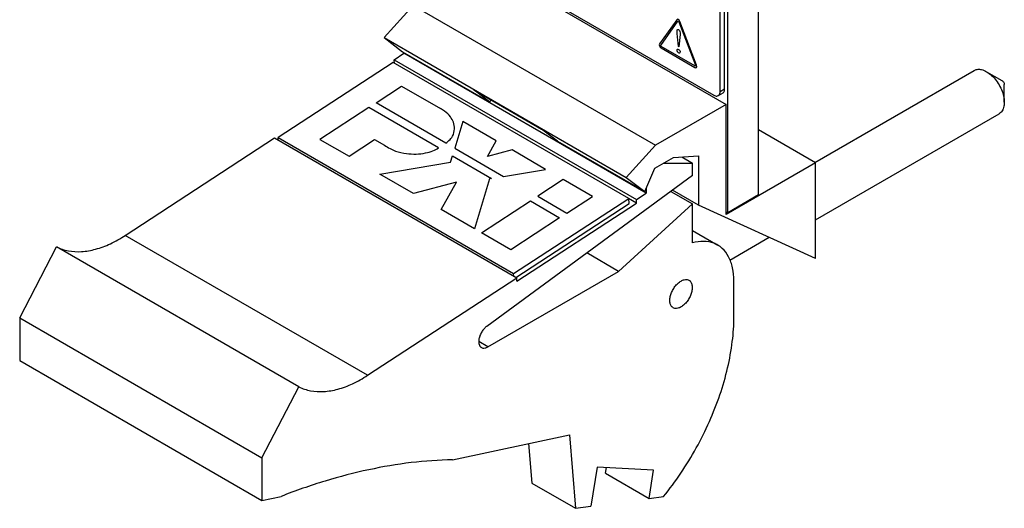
# Model space of a CAD drawing. Header units: inches. Extents: x 0 to 34, y 0 to 22.
# Tile 2 of 52: x 6.4 to 8.6, y 3.8 to 4.9. Entities that reach past the tile are written whole.
import ezdxf

# ---------------------------------------------------------------- set-up
doc = ezdxf.new("R2010")
doc.units = ezdxf.units.IN
doc.header["$LTSCALE"] = 1.87
doc.header["$MEASUREMENT"] = 0
doc.layers.get('0').update_dxf_attribs({"linetype": 'CONTINUOUS'})
doc.layers.add('COSMETIC', color=7, linetype='CONTINUOUS')
doc.layers.add('DATUMCURVES', color=7, linetype='CONTINUOUS')

msp = doc.modelspace()

# ---------------------------------------------------------------- linework, layer by layer
at = {"color": 7, "linetype": 'CONTINUOUS'}
for p, q in [((8.0728, 4.5425), (8.0728, 8.1701)), ((7.995, 4.7858), (7.995, 8.1088)), ((8.0021, 4.5016), (8.0021, 8.1292)), ((7.9844, 4.7796), (7.9844, 8.1027)), ((7.4414, 5.072), (7.9986, 4.7503)), ((7.4555, 5.0687), (7.9703, 4.7715)), ((7.2787, 4.9781), (7.2116, 4.9043)), ((7.2787, 4.9781), (7.8359, 4.6564)), ((7.2116, 4.9043), (7.7688, 4.5825)), ((7.2116, 4.9043), (7.254, 4.8716)), ((7.254, 4.8716), (7.4548, 4.7556)), ((7.2575, 4.8696), (7.2575, 4.8679)), ((7.2326, 4.847), (6.968, 4.6743)), ((7.7743, 4.5343), (7.2326, 4.847)), ((7.2349, 4.8532), (7.2575, 4.8679)), ((7.2349, 4.8532), (7.7921, 4.5315)), ((7.2354, 4.8453), (7.2349, 4.8532)), ((7.8147, 4.5462), (7.2575, 4.8679)), ((8.2025, 4.6171), (8.5687, 4.8286)), ((8.5975, 4.8257), (8.6328, 4.8053)), ((8.5975, 4.8257), (8.5975, 4.8257)), ((7.4184, 4.7836), (7.574, 4.6938)), ((7.4548, 4.7556), (7.4184, 4.7836)), ((7.995, 4.7858), (7.9844, 4.7796)), ((8.6382, 4.7553), (8.6382, 4.7961)), ((7.4548, 4.7556), (7.4572, 4.7612)), ((7.9909, 4.7766), (7.9803, 4.7705)), ((7.9986, 4.7503), (7.8359, 4.6564)), ((7.9986, 4.4972), (7.9986, 4.7503)), ((8.2043, 4.4854), (8.6262, 4.729)), ((7.6104, 4.6658), (7.574, 4.6938)), ((8.2043, 4.616), (8.0728, 4.692)), ((6.6166, 4.4494), (6.9598, 4.6735)), ((6.9598, 4.6735), (7.517, 4.3518)), ((6.9664, 4.6696), (6.9682, 4.6708)), ((6.968, 4.6743), (7.5097, 4.3615)), ((6.9684, 4.6685), (6.968, 4.6743)), ((7.6104, 4.6658), (7.8112, 4.5499)), ((7.8359, 4.6564), (7.7688, 4.5825)), ((7.8346, 4.6042), (7.8771, 4.6287)), ((7.8771, 4.6287), (7.9349, 4.6319)), ((7.8962, 4.6298), (7.9208, 4.6156)), ((7.9349, 4.6319), (7.9349, 4.519)), ((7.8112, 4.5499), (7.8346, 4.6042)), ((7.8543, 4.6156), (7.9208, 4.6156)), ((7.9208, 4.587), (7.9208, 4.6156)), ((8.2043, 4.616), (7.9986, 4.4972)), ((8.2043, 4.3964), (8.2043, 4.616)), ((7.9208, 4.587), (7.4477, 4.2402)), ((7.7688, 4.5825), (7.8112, 4.5499)), ((7.8147, 4.5581), (7.8147, 4.5462)), ((7.9349, 4.519), (7.8751, 4.5535)), ((7.5097, 4.3615), (7.7743, 4.5343)), ((7.7926, 4.5236), (7.7742, 4.5342)), ((7.775, 4.5225), (7.7743, 4.5343)), ((7.7921, 4.5315), (7.8147, 4.5462)), ((7.7926, 4.5236), (7.7921, 4.5315)), ((7.871, 4.5505), (7.9208, 4.5217)), ((8.0728, 4.5425), (8.0021, 4.5016)), ((7.5151, 4.3528), (7.775, 4.5225)), ((7.5174, 4.3439), (7.7926, 4.5236)), ((7.7511, 4.3666), (7.9208, 4.5217)), ((7.9208, 4.4319), (7.9208, 4.5217)), ((8.2043, 4.3964), (7.9349, 4.519)), ((7.9986, 4.5037), (8.0021, 4.5016)), ((7.1738, 4.1277), (6.6166, 4.4494)), ((7.9208, 4.4607), (7.979, 4.4271)), ((8.0069, 4.3926), (8.0976, 4.445)), ((6.3736, 4.2596), (6.4585, 4.4229)), ((7.0157, 4.1012), (6.4585, 4.4229)), ((7.7511, 4.3666), (7.6778, 4.4089)), ((7.1738, 4.1277), (7.517, 4.3518)), ((7.4506, 4.1931), (7.7511, 4.3666)), ((7.51, 4.3558), (7.5097, 4.3615)), ((7.5174, 4.3439), (7.517, 4.3518)), ((8.0163, 4.2625), (8.0163, 4.3447)), ((6.3736, 4.2596), (6.9308, 3.9379)), ((6.3736, 4.2596), (6.3736, 4.1616)), ((7.4506, 4.1931), (7.4295, 4.2052)), ((6.3736, 4.1616), (6.9308, 3.8399)), ((6.9308, 3.9379), (7.0157, 4.1012)), ((7.3692, 3.9336), (7.638, 3.991)), ((7.638, 3.991), (7.6521, 3.822)), ((7.5441, 3.9709), (7.5517, 3.88)), ((6.9308, 3.9379), (6.9308, 3.8399)), ((7.7016, 3.9165), (7.6874, 3.8267)), ((7.8317, 3.91), (7.7016, 3.9165)), ((7.721, 3.9025), (7.723, 3.9154)), ((7.721, 3.9025), (7.8214, 3.8445)), ((7.8214, 3.8445), (7.8317, 3.91)), ((7.5517, 3.88), (7.6521, 3.822)), ((6.9308, 3.8399), (6.9747, 3.8493)), ((7.8214, 3.8445), (7.8543, 3.8489)), ((7.6521, 3.822), (7.6874, 3.8267))]:
    msp.add_line(p, q, dxfattribs=at)
for points, knots in [([(8.5687, 4.8286), (8.5708, 4.8298), (8.5766, 4.8318), (8.5868, 4.8309), (8.5939, 4.8278), (8.5975, 4.8257)], [0, 0, 0, 0, 0.23754, 0.588132, 1, 1, 1, 1]), ([(8.5975, 4.8257), (8.6016, 4.8233), (8.6096, 4.8172), (8.62, 4.8057), (8.6286, 4.792), (8.6348, 4.7774), (8.6377, 4.765), (8.6382, 4.7576), (8.6382, 4.7553)], [0, 0, 0, 0, 0.169123, 0.354985, 0.548577, 0.739555, 0.91801, 1, 1, 1, 1]), ([(8.6328, 4.8053), (8.6337, 4.8048), (8.6353, 4.8034), (8.6371, 4.8007), (8.638, 4.7982), (8.6382, 4.7966), (8.6382, 4.7961)], [0, 0, 0, 0, 0.273701, 0.576294, 0.868899, 1, 1, 1, 1]), ([(7.9802, 4.7706), (7.9811, 4.7711), (7.9839, 4.7734), (7.9844, 4.7772), (7.9844, 4.7796)], [0, 0, 0, 0, 0.289865, 1, 1, 1, 1]), ([(7.9908, 4.7767), (7.9917, 4.7772), (7.9945, 4.7796), (7.995, 4.7833), (7.995, 4.7858)], [0, 0, 0, 0, 0.289865, 1, 1, 1, 1]), ([(7.9703, 4.7715), (7.9724, 4.7703), (7.9759, 4.7689), (7.9793, 4.7701), (7.9802, 4.7706)], [0, 0, 0, 0, 0.710075, 1, 1, 1, 1]), ([(8.6382, 4.7553), (8.6382, 4.7532), (8.6378, 4.7472), (8.6354, 4.7381), (8.6304, 4.7316), (8.6269, 4.7294), (8.6262, 4.729)], [0, 0, 0, 0, 0.2142, 0.593677, 0.92169, 1, 1, 1, 1]), ([(6.4585, 4.4229), (6.467, 4.4187), (6.4859, 4.4126), (6.5167, 4.411), (6.5496, 4.4169), (6.5836, 4.4297), (6.6056, 4.4422), (6.6166, 4.4494)], [0, 0, 0, 0, 0.170522, 0.351218, 0.548019, 0.764071, 1, 1, 1, 1]), ([(7.979, 4.4271), (7.9762, 4.4287), (7.966, 4.4336), (7.946, 4.4369), (7.9293, 4.4343), (7.9208, 4.4319)], [0, 0, 0, 0, 0.161966, 0.558792, 1, 1, 1, 1]), ([(8.0163, 4.3447), (8.0163, 4.3549), (8.0146, 4.374), (8.0058, 4.4), (7.9929, 4.4175), (7.9828, 4.4249), (7.979, 4.4271)], [0, 0, 0, 0, 0.322291, 0.606683, 0.860983, 1, 1, 1, 1]), ([(7.8946, 4.3445), (7.8969, 4.3458), (7.9014, 4.3478), (7.9079, 4.3484), (7.9116, 4.3471), (7.9129, 4.3463)], [0, 0, 0, 0, 0.411782, 0.762187, 1, 1, 1, 1]), ([(7.8764, 4.2831), (7.8759, 4.2834), (7.8738, 4.2848), (7.8706, 4.2889), (7.8687, 4.2961), (7.8688, 4.3046), (7.8709, 4.3139), (7.8749, 4.3232), (7.8804, 4.3318), (7.8869, 4.3391), (7.892, 4.343), (7.8946, 4.3445)], [0, 0, 0, 0, 0.020474, 0.10667, 0.206391, 0.323132, 0.454711, 0.595523, 0.738262, 0.875302, 1, 1, 1, 1]), ([(7.9129, 4.3463), (7.9133, 4.3461), (7.9155, 4.3447), (7.9187, 4.3406), (7.9206, 4.3333), (7.9204, 4.3248), (7.9183, 4.3156), (7.9144, 4.3063), (7.9089, 4.2977), (7.9023, 4.2903), (7.8972, 4.2864), (7.8946, 4.2849)], [0, 0, 0, 0, 0.020474, 0.10667, 0.206391, 0.323132, 0.454711, 0.595523, 0.738262, 0.875302, 1, 1, 1, 1]), ([(7.8946, 4.2849), (7.8924, 4.2836), (7.8879, 4.2816), (7.8813, 4.2811), (7.8777, 4.2824), (7.8764, 4.2831)], [0, 0, 0, 0, 0.411782, 0.762187, 1, 1, 1, 1]), ([(7.8543, 3.8489), (7.8684, 3.8663), (7.8952, 3.9025), (7.9305, 3.9601), (7.9606, 4.0204), (7.9849, 4.0821), (8.0026, 4.1436), (8.0136, 4.2037), (8.0163, 4.2433), (8.0163, 4.2625)], [0, 0, 0, 0, 0.148336, 0.298489, 0.448188, 0.59518, 0.737341, 0.872787, 1, 1, 1, 1]), ([(7.4477, 4.2402), (7.4455, 4.2386), (7.4413, 4.2346), (7.4361, 4.2276), (7.4321, 4.2197), (7.4297, 4.2117), (7.4291, 4.2041), (7.4303, 4.1975), (7.4329, 4.1934), (7.435, 4.1919), (7.4356, 4.1916)], [0, 0, 0, 0, 0.146819, 0.304299, 0.463359, 0.614617, 0.75022, 0.865991, 0.964345, 1, 1, 1, 1]), ([(7.4356, 4.1916), (7.4365, 4.1911), (7.4393, 4.19), (7.4447, 4.1902), (7.4486, 4.1919), (7.4506, 4.1931)], [0, 0, 0, 0, 0.203234, 0.568045, 1, 1, 1, 1]), ([(7.0157, 4.1012), (7.0242, 4.097), (7.0431, 4.0908), (7.0739, 4.0893), (7.1068, 4.0951), (7.1408, 4.108), (7.1628, 4.1205), (7.1738, 4.1277)], [0, 0, 0, 0, 0.170522, 0.351218, 0.548019, 0.764071, 1, 1, 1, 1]), ([(7.3692, 3.9336), (7.3375, 3.933), (7.2727, 3.9283), (7.1748, 3.9117), (7.0746, 3.8856), (7.0081, 3.8623), (6.9747, 3.8493)], [0, 0, 0, 0, 0.2349, 0.479401, 0.734275, 1, 1, 1, 1])]:
    msp.add_open_spline(points, degree=3, knots=knots, dxfattribs=at)
at = {"layer": 'COSMETIC', "color": 7, "linetype": 'CONTINUOUS'}
for p, q in [((8.0728, 4.5425), (8.0728, 4.8037)), ((7.1932, 4.7543), (7.2518, 4.7926)), ((7.2518, 4.7926), (7.3416, 4.7407)), ((7.1763, 4.7433), (7.0641, 4.67)), ((7.3368, 4.6506), (7.1763, 4.7433)), ((7.3537, 4.6616), (7.1932, 4.7543)), ((7.3926, 4.7113), (7.3743, 4.6498)), ((7.4697, 4.6668), (7.3926, 4.7113)), ((7.0641, 4.67), (7.1313, 4.6312)), ((7.1313, 4.6312), (7.1898, 4.6695)), ((7.1898, 4.6695), (7.2125, 4.6564)), ((7.4492, 4.631), (7.4697, 4.6668)), ((7.3743, 4.6498), (7.4867, 4.5849)), ((7.5062, 4.6457), (7.4492, 4.631)), ((7.5833, 4.6012), (7.5062, 4.6457)), ((7.3648, 4.618), (7.369, 4.632)), ((7.369, 4.632), (7.4588, 4.5801)), ((7.2019, 4.5904), (7.3648, 4.618)), ((7.4867, 4.5849), (7.5833, 4.6012)), ((7.279, 4.5459), (7.2019, 4.5904)), ((7.4539, 4.5793), (7.4198, 4.4646)), ((7.4588, 4.5801), (7.4539, 4.5793)), ((7.6237, 4.5778), (7.5652, 4.5396)), ((7.6909, 4.539), (7.6237, 4.5778)), ((7.3784, 4.5716), (7.279, 4.5459)), ((7.3427, 4.5091), (7.3784, 4.5716)), ((7.5652, 4.5396), (7.6323, 4.5008)), ((7.6323, 4.5008), (7.6909, 4.539)), ((7.4198, 4.4646), (7.3427, 4.5091)), ((7.436, 4.4553), (7.5482, 4.5285)), ((7.5482, 4.5285), (7.6154, 4.4897)), ((7.6154, 4.4897), (7.5032, 4.4165)), ((7.5032, 4.4165), (7.436, 4.4553))]:
    msp.add_line(p, q, dxfattribs=at)
for points, knots in [([(7.3537, 4.6616, 0.9859), (7.3564, 4.6634, 0.9838), (7.3626, 4.6682, 0.9781), (7.3714, 4.6791, 0.9648), (7.3743, 4.6937, 0.9462), (7.3724, 4.709, 0.9264), (7.3643, 4.723, 0.9079), (7.3537, 4.7335, 0.8936), (7.3446, 4.739, 0.8859), (7.3416, 4.7407, 0.8834)], [0, 0, 0, 0, 0.079813, 0.203335, 0.398848, 0.571095, 0.726188, 0.910157, 1, 1, 1, 1]), ([(7.2125, 4.6564, 0.982), (7.2167, 4.654, 0.9854), (7.2248, 4.6491, 0.9922), (7.2406, 4.6414, 1.0034), (7.2615, 4.637, 1.0105), (7.2852, 4.6358, 1.0138), (7.3061, 4.638, 1.0127), (7.3239, 4.6431, 1.0075), (7.333, 4.6479, 1.002), (7.3368, 4.6506, 0.9988)], [0, 0, 0, 0, 0.128774, 0.246054, 0.439884, 0.597338, 0.753571, 0.881169, 1, 1, 1, 1])]:
    msp.add_open_spline(points, degree=3, knots=knots, dxfattribs=at)
at = {"layer": 'DATUMCURVES', "color": 40, "linetype": 'CONTINUOUS'}
for points in [[(7.8848, 4.945, 1.0954), (7.8848, 4.945, 1.0954), (7.8454, 4.8896, 1.0081), (7.8454, 4.8896, 1.0081)], [(7.8481, 4.8862, 1.009), (7.8481, 4.8862, 1.009), (7.8875, 4.9417, 1.0964), (7.8875, 4.9417, 1.0964)], [(7.8893, 4.9406, 1.0978), (7.8893, 4.9406, 1.0978), (7.9277, 4.8404, 1.074), (7.9277, 4.8404, 1.074)], [(7.9304, 4.8406, 1.0774), (7.9304, 4.8406, 1.0774), (7.892, 4.9408, 1.1013), (7.892, 4.9408, 1.1013)], [(7.8854, 4.9179, 1.077), (7.8854, 4.921, 1.0791), (7.8861, 4.924, 1.0822), (7.8889, 4.9224, 1.0845)], [(7.8879, 4.8924, 1.062), (7.8875, 4.8981, 1.0655), (7.8854, 4.9144, 1.0745), (7.8854, 4.9179, 1.077)], [(7.8889, 4.9224, 1.0845), (7.8922, 4.9205, 1.0872), (7.893, 4.9161, 1.085), (7.8924, 4.9113, 1.0809)], [(7.8885, 4.8836, 1.0565), (7.8885, 4.8836, 1.0565), (7.8879, 4.8924, 1.062), (7.8879, 4.8924, 1.062)], [(7.8924, 4.9113, 1.0809), (7.8924, 4.9113, 1.0809), (7.8894, 4.8831, 1.0572), (7.8894, 4.8831, 1.0572)], [(7.8454, 4.8896, 1.0081), (7.8445, 4.8884, 1.0061), (7.8444, 4.8866, 1.0047), (7.8452, 4.8848, 1.0043)], [(7.8452, 4.8848, 1.0043), (7.8459, 4.883, 1.0039), (7.8473, 4.8813, 1.0045), (7.849, 4.8803, 1.0059)], [(7.9267, 4.8391, 1.0719), (7.9267, 4.8391, 1.0719), (7.849, 4.8839, 1.0084), (7.849, 4.8839, 1.0084)], [(7.849, 4.8803, 1.0059), (7.849, 4.8803, 1.0059), (7.9267, 4.8355, 1.0693), (7.9267, 4.8355, 1.0693)], [(7.8894, 4.8831, 1.0572), (7.8894, 4.8831, 1.0572), (7.8885, 4.8836, 1.0565), (7.8885, 4.8836, 1.0565)], [(7.9279, 4.8388, 1.0732), (7.9278, 4.8387, 1.073), (7.9274, 4.8387, 1.0725), (7.9267, 4.8391, 1.0719)], [(7.9277, 4.8404, 1.074), (7.928, 4.8395, 1.0737), (7.928, 4.839, 1.0734), (7.9279, 4.8388, 1.0732)]]:
    msp.add_open_spline(points, degree=3, dxfattribs=at)
for points, knots in [([(7.892, 4.9408, 1.1013), (7.8911, 4.9431, 1.1018), (7.8883, 4.9467, 1.101), (7.8857, 4.9463, 1.0974), (7.8848, 4.945, 1.0954)], [0, 0, 0, 0, 0.493232, 1, 1, 1, 1]), ([(7.8875, 4.9417, 1.0964), (7.8878, 4.9421, 1.0971), (7.8883, 4.9425, 1.0979), (7.8889, 4.9414, 1.098), (7.8893, 4.9406, 1.0978)], [0, 0, 0, 0, 0.583333, 1, 1, 1, 1]), ([(7.849, 4.8839, 1.0084), (7.8484, 4.8843, 1.0079), (7.8476, 4.8851, 1.0075), (7.8478, 4.8858, 1.0083), (7.8481, 4.8862, 1.009)], [0, 0, 0, 0, 0.477886, 1, 1, 1, 1]), ([(7.8854, 4.8749, 1.0466), (7.8854, 4.8761, 1.0474), (7.8862, 4.8778, 1.0496), (7.889, 4.8774, 1.0529), (7.8919, 4.8744, 1.0542), (7.8927, 4.8716, 1.0532), (7.8927, 4.8706, 1.0525), (7.8927, 4.8705, 1.0524)], [0, 0, 0, 0, 0.240463, 0.480925, 0.732991, 0.985056, 1, 1, 1, 1]), ([(7.8927, 4.8705, 1.0524), (7.8926, 4.8693, 1.0515), (7.8915, 4.8679, 1.0492), (7.8891, 4.8685, 1.0466), (7.8869, 4.8704, 1.0453), (7.8857, 4.8727, 1.0454), (7.8854, 4.8742, 1.0461), (7.8854, 4.8749, 1.0466)], [0, 0, 0, 0, 0.254792, 0.522323, 0.761162, 0.880581, 1, 1, 1, 1]), ([(7.9267, 4.8355, 1.0693), (7.9285, 4.8344, 1.0708), (7.9313, 4.8345, 1.0743), (7.9313, 4.8383, 1.0769), (7.9304, 4.8406, 1.0774)], [0, 0, 0, 0, 0.498342, 1, 1, 1, 1])]:
    msp.add_open_spline(points, degree=3, knots=knots, dxfattribs=at)

doc.saveas('drawing.dxf')
